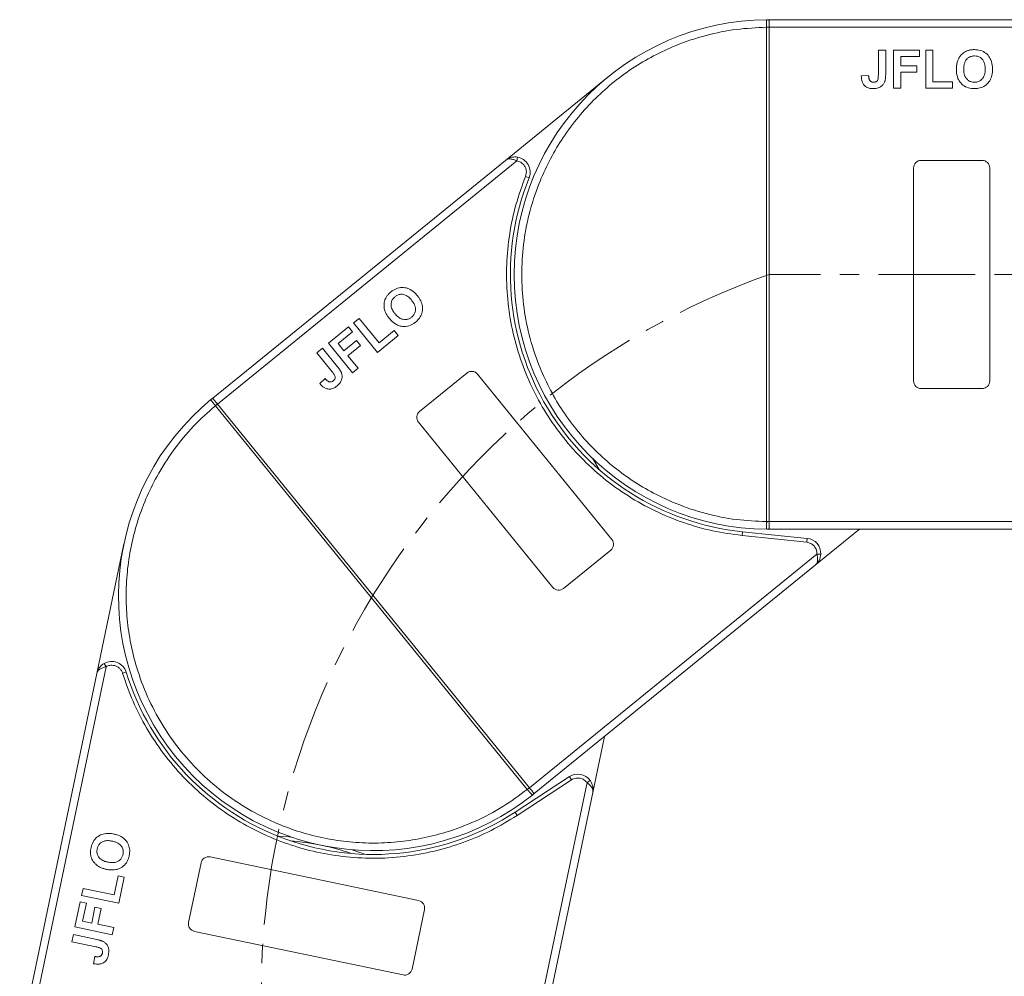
# Model space of a CAD drawing. Header units: millimetres. Extents: x -765 to 710, y 139 to 1172.
# Tile 15 of 76: x -291 to -161, y 702 to 828. Entities that reach past the tile are written whole.
import ezdxf

# ---------------------------------------------------------------- set-up
doc = ezdxf.new("R2010")
doc.units = ezdxf.units.MM
doc.linetypes.add('CENTERX2', pattern=[20.32, 12.7, -2.54, 2.54, -2.54])

msp = doc.modelspace()

# ---------------------------------------------------------------- linework, layer by layer
at = {"color": 7, "linetype": 'Continuous', "lineweight": 15}
for p, q in [((-192.444, 827.876), (-192.21, 827.877)), ((-142.639, 827.877), (-192.21, 827.877)), ((-192.56, 826.875), (-192.56, 826.878)), ((-192.56, 761.879), (-192.56, 826.875)), ((-192.56, 826.875), (-192.21, 826.875)), ((-192.21, 826.877), (-141.521, 826.877)), ((-192.21, 826.875), (-192.21, 761.879)), ((-177.839, 823.877), (-176.877, 823.877)), ((-177.839, 820.641), (-177.839, 823.877)), ((-176.877, 823.877), (-176.877, 820.725)), ((-175.851, 818.877), (-175.851, 823.877)), ((-175.851, 823.877), (-172.454, 823.877)), ((-172.454, 823.877), (-172.454, 823.044)), ((-171.621, 823.877), (-170.659, 823.877)), ((-171.621, 818.877), (-171.621, 823.877)), ((-170.659, 823.877), (-170.659, 819.71)), ((-172.454, 823.044), (-174.89, 823.044)), ((-174.89, 823.044), (-174.89, 821.826)), ((-174.89, 821.826), (-172.775, 821.826)), ((-172.775, 821.826), (-172.775, 820.992)), ((-179.121, 820.544), (-180.082, 820.48)), ((-172.775, 820.992), (-174.89, 820.992)), ((-174.89, 820.992), (-174.89, 818.877)), ((-213.338, 820.375), (-226.863, 809.383)), ((-170.659, 819.71), (-168.095, 819.71)), ((-168.095, 819.71), (-168.095, 818.877)), ((-174.89, 818.877), (-175.851, 818.877)), ((-168.095, 818.877), (-171.621, 818.877)), ((-226.863, 809.383), (-265.333, 778.119)), ((-264.703, 777.343), (-225.365, 809.312)), ((-225.365, 809.312), (-225.286, 809.806)), ((-172.21, 809.377), (-164.21, 809.377)), ((-173.21, 780.377), (-173.21, 808.377)), ((-163.21, 808.377), (-163.21, 780.377)), ((-223.747, 807.083), (-224.211, 807.27)), ((-246.832, 788.001), (-246.086, 788.607)), ((-246.086, 788.607), (-243.458, 785.373)), ((-250.115, 785.332), (-247.479, 787.475)), ((-247.479, 787.475), (-246.953, 786.828)), ((-243.679, 784.12), (-246.832, 788.001)), ((-243.458, 785.373), (-241.468, 786.991)), ((-241.468, 786.991), (-240.942, 786.344)), ((-246.953, 786.828), (-248.843, 785.292)), ((-248.075, 784.347), (-246.434, 785.681)), ((-246.434, 785.681), (-245.908, 785.034)), ((-240.942, 786.344), (-243.679, 784.12)), ((-251.657, 784.079), (-250.911, 784.685)), ((-250.911, 784.685), (-248.923, 782.239)), ((-246.962, 781.452), (-250.115, 785.332)), ((-248.843, 785.292), (-248.075, 784.347)), ((-245.908, 785.034), (-247.55, 783.7)), ((-249.616, 781.568), (-251.657, 784.079)), ((-247.55, 783.7), (-246.216, 782.059)), ((-246.216, 782.059), (-246.962, 781.452)), ((-250.55, 780.684), (-251.256, 780.028)), ((-238.145, 776.376), (-231.936, 781.421)), ((-230.53, 781.276), (-212.871, 759.547)), ((-164.21, 779.377), (-172.21, 779.377)), ((-265.514, 777.971), (-265.333, 778.119)), ((-264.973, 777.121), (-264.975, 777.123)), ((-264.973, 777.121), (-264.701, 777.342)), ((-223.981, 726.681), (-264.973, 777.121)), ((-264.701, 777.342), (-223.71, 726.902)), ((-220.631, 753.24), (-238.29, 774.969)), ((-192.21, 761.879), (-192.56, 761.879)), ((-192.56, 761.876), (-192.56, 761.879)), ((-143.504, 761.877), (-192.21, 761.877)), ((-195.757, 760.06), (-195.705, 760.557)), ((-187.254, 759.181), (-195.757, 760.06)), ((-187.203, 759.679), (-195.705, 760.557)), ((-192.21, 760.877), (-192.444, 760.878)), ((-192.21, 760.877), (-144.622, 760.877)), ((-187.254, 759.181), (-187.203, 759.679)), ((-186.147, 756.137), (-180.315, 760.877)), ((-276.998, 758.972), (-280.562, 741.912)), ((-185.91, 757.618), (-223.709, 726.9)), ((-213.016, 758.14), (-219.225, 753.095)), ((-185.411, 757.595), (-185.91, 757.618)), ((-223.078, 726.124), (-186.147, 756.137)), ((-279.354, 742.802), (-279.604, 743.235)), ((-280.562, 741.912), (-290.699, 693.388)), ((-289.72, 693.184), (-279.354, 742.802)), ((-276.693, 742.093), (-277.171, 741.946)), ((-215.383, 726.27), (-213.846, 733.627)), ((-216.133, 727.569), (-226.094, 679.892)), ((-218.436, 728.352), (-225.588, 723.672)), ((-218.162, 727.934), (-225.315, 723.253)), ((-218.162, 727.934), (-218.436, 728.352)), ((-215.731, 727.865), (-216.133, 727.569)), ((-225.115, 679.687), (-215.383, 726.27)), ((-223.71, 726.902), (-223.981, 726.681)), ((-223.98, 726.679), (-223.981, 726.681)), ((-223.078, 726.124), (-223.26, 725.977)), ((-225.315, 723.253), (-225.588, 723.672)), ((-268.5, 709.182), (-266.864, 717.013)), ((-265.681, 717.788), (-238.272, 712.062)), ((-278.298, 712.814), (-277.773, 715.324)), ((-277.773, 715.324), (-276.958, 715.154)), ((-276.958, 715.154), (-277.679, 711.702)), ((-282.573, 712.725), (-282.376, 713.666)), ((-282.376, 713.666), (-278.298, 712.814)), ((-283.438, 708.584), (-282.743, 711.909)), ((-282.743, 711.909), (-281.928, 711.739)), ((-277.679, 711.702), (-282.573, 712.725)), ((-281.928, 711.739), (-282.426, 709.354)), ((-281.233, 709.105), (-280.801, 711.176)), ((-280.801, 711.176), (-279.985, 711.006)), ((-279.985, 711.006), (-280.418, 708.935)), ((-237.498, 710.878), (-239.134, 703.048)), ((-282.426, 709.354), (-281.233, 709.105)), ((-278.544, 707.561), (-283.438, 708.584)), ((-280.418, 708.935), (-278.347, 708.502)), ((-278.347, 708.502), (-278.544, 707.561)), ((-240.317, 702.273), (-267.726, 707.999)), ((-283.844, 706.638), (-283.648, 707.58)), ((-280.677, 705.977), (-283.844, 706.638)), ((-283.648, 707.58), (-280.562, 706.935)), ((-280.844, 704.702), (-280.978, 703.747))]:
    msp.add_line(p, q, dxfattribs=at)
at = {"color": 1, "linetype": 'CENTERX2', "lineweight": 13}
msp.add_line((119.355, 794.377), (-192.21, 794.377), dxfattribs=at)
at = {"color": 7, "linetype": 'Continuous', "lineweight": 15, "flags": 128}
for points in [[(-215.427, 770.226), (-215.285, 769.999), (-214.544, 768.741)], [(-256.743, 720.518), (-255.286, 720.436), (-255.018, 720.415)], [(-246.991, 718.738), (-246.737, 718.651), (-245.369, 718.142)]]:
    msp.add_lwpolyline(points, dxfattribs=at)
at = {"color": 7, "linetype": 'Continuous', "lineweight": 15}
for centre, radius, start, end in [((-192.21, 794.377), 33.5, 90.40019, 269.59981), ((-192.447, 827.581), 0.295, 36.63988, 89.46164), ((-192.473, 796.695), 30.184, 89.50169, 90.1661), ((-225.602, 807.831), 2, 338.05502, 80.91031), ((-172.21, 808.377), 1, 90, 180), ((-164.21, 808.377), 1, 0, 90), ((-192.21, 794.377), 34, 158.05502, 264.1), ((-231.306, 780.645), 1, 39.1, 129.1), ((-172.21, 780.377), 1, 180, 270), ((-164.21, 780.377), 1, 270, 360), ((-244.206, 752.122), 33.5, 129.50019, 308.69981), ((-265.33, 777.74), 0.295, 75.73988, 128.56164), ((-245.871, 753.755), 30.184, 128.60169, 129.2661), ((-237.514, 775.6), 1, 129.1, 219.1), ((-192.473, 792.06), 30.184, 269.8339, 270.49831), ((-192.447, 761.173), 0.295, 270.53836, 323.36012), ((-187.409, 757.689), 2, 357.28969, 84.1), ((-213.647, 758.916), 1, 309.1, 39.1), ((-219.855, 753.871), 1, 219.1, 309.1), ((-278.604, 741.503), 2, 17.15502, 120.01031), ((-244.206, 752.122), 34, 197.15502, 303.2), ((-217.341, 726.679), 2, 36.38969, 123.2), ((-242.948, 750.158), 30.184, 308.9339, 309.59831), ((-223.448, 726.205), 0.295, 309.63836, 2.46012), ((-257.907, 686.538), 33.5, 71.16973, 85.23027), ((-265.885, 716.809), 1, 78.2, 168.2), ((-238.477, 711.083), 1, 348.2, 78.2), ((-267.521, 708.978), 1, 168.2, 258.2), ((-240.113, 703.252), 1, 258.2, 348.2)]:
    msp.add_arc(centre, radius, start, end, dxfattribs=at)
at = {"color": 1, "linetype": 'CENTERX2', "lineweight": 13}
msp.add_arc((-158.865, 700.023), 100.073, 109.46357, 266.14113, dxfattribs=at)
at = {"color": 7, "linetype": 'Continuous', "lineweight": 15}
for points, knots in [([(-192.56, 826.878), (-192.561, 826.969), (-192.561, 827.133), (-192.561, 827.378), (-192.558, 827.574), (-192.547, 827.721), (-192.527, 827.814), (-192.498, 827.867), (-192.461, 827.873), (-192.444, 827.876)], [0, 0, 0, 0, 0.172016, 0.3127556, 0.4995985, 0.630391, 0.7580256, 0.8892284, 1, 1, 1, 1]), ([(-192.21, 827.757), (-192.21, 827.694), (-192.21, 827.568), (-192.21, 827.274), (-192.21, 827.032), (-192.21, 826.898), (-192.21, 826.877)], [0, 0, 0, 0, 0.3133347, 0.6266911, 0.9400476, 1, 1, 1, 1]), ([(-192.56, 761.879), (-193.873, 761.939), (-196.539, 762.061), (-200.528, 762.875), (-204.172, 764.081), (-207.407, 765.587), (-210.233, 767.265), (-212.894, 769.234), (-216.173, 772.226), (-218.961, 775.69), (-221.163, 779.491), (-222.633, 782.743), (-223.806, 786.399), (-224.549, 790.397), (-224.79, 794.377), (-224.549, 798.358), (-223.806, 802.355), (-222.633, 806.011), (-221.163, 809.263), (-219.515, 812.106), (-217.575, 814.789), (-214.618, 818.099), (-211.184, 820.925), (-207.407, 823.167), (-204.171, 824.674), (-200.528, 825.879), (-196.539, 826.693), (-193.873, 826.815), (-192.56, 826.875)], [0, 0, 0, 0, 0.038862, 0.078912, 0.1200677, 0.1522272, 0.1843815, 0.2172151, 0.2500433, 0.3156185, 0.347778, 0.3799323, 0.4210926, 0.4611415, 0.5, 0.5388632, 0.578912, 0.6200677, 0.6522272, 0.6843815, 0.7172151, 0.7500433, 0.8156185, 0.847778, 0.8799323, 0.9210926, 0.9611404, 1, 1, 1, 1]), ([(-192.21, 826.877), (-192.21, 826.877), (-192.21, 826.876), (-192.21, 826.876), (-192.21, 826.875), (-192.21, 826.875)], [0, 0, 0, 0, 0.38469928, 0.69234964, 1, 1, 1, 1]), ([(-167.359, 822.618), (-167.299, 822.738), (-167.179, 822.978), (-166.862, 823.368), (-166.541, 823.622), (-166.3, 823.732), (-166.271, 823.745)], [0, 0, 0, 0, 0.2508959, 0.50216611, 0.94051172, 1, 1, 1, 1]), ([(-166.621, 821.38), (-166.617, 821.513), (-166.607, 821.85), (-166.489, 822.329), (-166.204, 822.743), (-165.846, 822.998), (-165.493, 823.098), (-165.279, 823.105), (-165.205, 823.108)], [0, 0, 0, 0, 0.1586166, 0.4008637, 0.5730594, 0.7454856, 0.9129852, 1, 1, 1, 1]), ([(-166.271, 823.745), (-166.209, 823.77), (-166.085, 823.82), (-165.901, 823.868), (-165.725, 823.903), (-165.558, 823.925), (-165.388, 823.939), (-165.274, 823.94), (-165.217, 823.941)], [0, 0, 0, 0, 0.1854289, 0.3721896, 0.5277082, 0.6838775, 0.8416784, 1, 1, 1, 1]), ([(-165.217, 823.941), (-165.084, 823.937), (-164.68, 823.923), (-164.026, 823.728), (-163.407, 823.241), (-162.98, 822.534), (-162.849, 821.883), (-162.841, 821.469), (-162.839, 821.37)], [0, 0, 0, 0, 0.1013981, 0.3069957, 0.5061443, 0.6852619, 0.9245571, 1, 1, 1, 1]), ([(-165.205, 823.108), (-165.071, 823.099), (-164.801, 823.083), (-164.417, 822.914), (-164.106, 822.626), (-163.868, 822.164), (-163.805, 821.735), (-163.801, 821.449), (-163.8, 821.394)], [0, 0, 0, 0, 0.1602922, 0.3219224, 0.4907614, 0.6575692, 0.9338827, 1, 1, 1, 1]), ([(-167.582, 821.347), (-167.582, 821.414), (-167.581, 821.547), (-167.566, 821.754), (-167.542, 821.968), (-167.5, 822.187), (-167.443, 822.406), (-167.387, 822.547), (-167.359, 822.618)], [0, 0, 0, 0, 0.1539502, 0.3081809, 0.478699, 0.6499612, 0.8242026, 1, 1, 1, 1]), ([(-178.538, 818.813), (-178.672, 818.819), (-178.976, 818.831), (-179.427, 818.993), (-179.786, 819.318), (-180.041, 819.826), (-180.066, 820.222), (-180.082, 820.48)], [0, 0, 0, 0, 0.1552919, 0.3531453, 0.543243, 0.704067, 1, 1, 1, 1]), ([(-178.991, 819.922), (-179.009, 819.959), (-179.047, 820.034), (-179.075, 820.147), (-179.095, 820.253), (-179.107, 820.349), (-179.116, 820.446), (-179.119, 820.511), (-179.121, 820.544)], [0, 0, 0, 0, 0.1938055, 0.3931273, 0.5440688, 0.6954121, 0.8476129, 1, 1, 1, 1]), ([(-177.839, 820.641), (-177.842, 820.507), (-177.846, 820.277), (-177.895, 819.998), (-177.986, 819.818), (-178.104, 819.722), (-178.27, 819.656), (-178.397, 819.65), (-178.476, 819.646)], [0, 0, 0, 0, 0.29202728, 0.5048541, 0.61390458, 0.72368495, 0.82981647, 1, 1, 1, 1]), ([(-176.877, 820.725), (-176.878, 820.658), (-176.879, 820.525), (-176.888, 820.345), (-176.902, 820.186), (-176.922, 820.048), (-176.945, 819.91), (-176.973, 819.82), (-176.986, 819.774)], [0, 0, 0, 0, 0.2082698, 0.416707, 0.5614806, 0.7065734, 0.8528245, 1, 1, 1, 1]), ([(-165.203, 818.813), (-165.337, 818.817), (-165.741, 818.831), (-166.401, 819.021), (-167.022, 819.51), (-167.448, 820.22), (-167.573, 820.857), (-167.581, 821.259), (-167.582, 821.347)], [0, 0, 0, 0, 0.1021706, 0.3092201, 0.51365, 0.6922749, 0.9324126, 1, 1, 1, 1]), ([(-165.205, 819.646), (-165.34, 819.655), (-165.61, 819.674), (-165.991, 819.855), (-166.314, 820.156), (-166.563, 820.649), (-166.617, 821.081), (-166.62, 821.352), (-166.621, 821.38)], [0, 0, 0, 0, 0.15970987, 0.32042921, 0.49107352, 0.67705027, 0.96629027, 1, 1, 1, 1]), ([(-163.8, 821.394), (-163.804, 821.261), (-163.816, 820.885), (-163.956, 820.363), (-164.302, 819.943), (-164.68, 819.713), (-164.999, 819.652), (-165.173, 819.647), (-165.205, 819.646)], [0, 0, 0, 0, 0.1585903, 0.4472388, 0.6203806, 0.7935748, 0.9612953, 1, 1, 1, 1]), ([(-162.839, 821.37), (-162.842, 821.237), (-162.853, 820.834), (-162.994, 820.194), (-163.386, 819.532), (-163.96, 819.066), (-164.6, 818.84), (-165.021, 818.821), (-165.203, 818.813)], [0, 0, 0, 0, 0.1018882, 0.3073435, 0.4929627, 0.6786474, 0.8607914, 1, 1, 1, 1]), ([(-178.476, 819.646), (-178.517, 819.648), (-178.601, 819.651), (-178.712, 819.683), (-178.805, 819.728), (-178.877, 819.783), (-178.941, 819.847), (-178.974, 819.897), (-178.991, 819.922)], [0, 0, 0, 0, 0.202387, 0.4109073, 0.5578292, 0.7094718, 0.8532239, 1, 1, 1, 1]), ([(-176.986, 819.774), (-177.04, 819.65), (-177.148, 819.401), (-177.452, 819.098), (-177.917, 818.85), (-178.304, 818.827), (-178.538, 818.813)], [0, 0, 0, 0, 0.2064605, 0.4135145, 0.6452106, 1, 1, 1, 1]), ([(-226.863, 809.383), (-226.635, 809.529), (-226.28, 809.756), (-225.712, 809.847), (-225.419, 809.819), (-225.286, 809.806)], [0, 0, 0, 0, 0.4984129, 0.772928, 1, 1, 1, 1]), ([(-225.365, 809.312), (-225.503, 809.374), (-225.796, 809.507), (-226.218, 809.584), (-226.592, 809.553), (-226.773, 809.44), (-226.863, 809.383)], [0, 0, 0, 0, 0.2343503, 0.4981953, 0.748869, 1, 1, 1, 1]), ([(-224.211, 807.27), (-224.171, 807.395), (-224.09, 807.65), (-224.103, 808.057), (-224.211, 808.45), (-224.363, 808.669), (-224.438, 808.777)], [0, 0, 0, 0, 0.2455128, 0.5, 0.7544872, 1, 1, 1, 1]), ([(-195.757, 760.06), (-197.058, 760.237), (-199.66, 760.592), (-203.483, 761.695), (-207.198, 763.213), (-210.745, 765.185), (-214.036, 767.556), (-216.996, 770.269), (-219.599, 773.273), (-221.822, 776.53), (-223.664, 780.017), (-225.104, 783.721), (-226.12, 787.606), (-226.68, 791.624), (-226.767, 795.68), (-226.373, 799.675), (-225.563, 803.571), (-224.661, 806.037), (-224.211, 807.27)], [0, 0, 0, 0, 0.0616516, 0.1233073, 0.1864354, 0.25, 0.3135645, 0.3766927, 0.4383422, 0.5, 0.5616495, 0.6233073, 0.6864354, 0.75, 0.8135645, 0.8766927, 0.9383443, 1, 1, 1, 1]), ([(-242.597, 791.272), (-242.565, 791.33), (-242.5, 791.447), (-242.387, 791.601), (-242.273, 791.739), (-242.157, 791.862), (-242.034, 791.98), (-241.947, 792.052), (-241.903, 792.089)], [0, 0, 0, 0, 0.1854289, 0.3721896, 0.5277082, 0.6838775, 0.8416784, 1, 1, 1, 1]), ([(-241.903, 792.089), (-241.797, 792.169), (-241.475, 792.414), (-240.844, 792.675), (-240.057, 792.687), (-239.279, 792.408), (-238.767, 791.985), (-238.5, 791.669), (-238.436, 791.594)], [0, 0, 0, 0, 0.1013981, 0.3069957, 0.5061443, 0.6852619, 0.9245571, 1, 1, 1, 1]), ([(-242.731, 789.711), (-242.76, 789.842), (-242.818, 790.104), (-242.818, 790.607), (-242.729, 791.006), (-242.611, 791.243), (-242.597, 791.272)], [0, 0, 0, 0, 0.2508959, 0.5021661, 0.9405117, 1, 1, 1, 1]), ([(-241.377, 789.216), (-241.458, 789.322), (-241.663, 789.59), (-241.873, 790.036), (-241.913, 790.537), (-241.796, 790.961), (-241.585, 791.26), (-241.423, 791.401), (-241.368, 791.45)], [0, 0, 0, 0, 0.1586166, 0.4008637, 0.5730594, 0.7454856, 0.9129852, 1, 1, 1, 1]), ([(-241.368, 791.45), (-241.259, 791.528), (-241.038, 791.685), (-240.634, 791.796), (-240.211, 791.769), (-239.735, 791.561), (-239.416, 791.267), (-239.232, 791.048), (-239.197, 791.006)], [0, 0, 0, 0, 0.16029217, 0.32192242, 0.49076139, 0.65756923, 0.93388265, 1, 1, 1, 1]), ([(-239.197, 791.006), (-239.116, 790.9), (-238.888, 790.601), (-238.668, 790.107), (-238.672, 789.563), (-238.819, 789.147), (-239.028, 788.897), (-239.16, 788.784), (-239.185, 788.763)], [0, 0, 0, 0, 0.1585903, 0.4472388, 0.6203806, 0.7935748, 0.9612953, 1, 1, 1, 1]), ([(-238.436, 791.594), (-238.354, 791.488), (-238.109, 791.169), (-237.815, 790.583), (-237.701, 789.822), (-237.852, 789.098), (-238.207, 788.52), (-238.522, 788.239), (-238.658, 788.118)], [0, 0, 0, 0, 0.1018882, 0.3073435, 0.4929627, 0.6786474, 0.8607914, 1, 1, 1, 1]), ([(-242.102, 788.584), (-242.144, 788.636), (-242.227, 788.74), (-242.346, 788.91), (-242.462, 789.091), (-242.569, 789.288), (-242.663, 789.494), (-242.708, 789.639), (-242.731, 789.711)], [0, 0, 0, 0, 0.1539502, 0.3081809, 0.478699, 0.6499612, 0.8242026, 1, 1, 1, 1]), ([(-238.658, 788.118), (-238.764, 788.037), (-239.086, 787.793), (-239.719, 787.524), (-240.51, 787.512), (-241.287, 787.795), (-241.786, 788.21), (-242.045, 788.517), (-242.102, 788.584)], [0, 0, 0, 0, 0.1021706, 0.3092201, 0.51365, 0.6922749, 0.9324126, 1, 1, 1, 1]), ([(-239.185, 788.763), (-239.295, 788.685), (-239.517, 788.529), (-239.927, 788.43), (-240.367, 788.459), (-240.871, 788.685), (-241.185, 788.986), (-241.359, 789.194), (-241.377, 789.216)], [0, 0, 0, 0, 0.1597099, 0.3204292, 0.4910735, 0.6770503, 0.9662903, 1, 1, 1, 1]), ([(-248.923, 782.239), (-248.882, 782.187), (-248.799, 782.083), (-248.692, 781.938), (-248.603, 781.806), (-248.531, 781.686), (-248.462, 781.564), (-248.426, 781.477), (-248.408, 781.433)], [0, 0, 0, 0, 0.20826979, 0.416707, 0.56148059, 0.70657343, 0.85282453, 1, 1, 1, 1]), ([(-250.057, 780.283), (-250.095, 780.3), (-250.172, 780.334), (-250.265, 780.405), (-250.347, 780.474), (-250.417, 780.541), (-250.485, 780.611), (-250.528, 780.659), (-250.55, 780.684)], [0, 0, 0, 0, 0.1938055, 0.3931273, 0.5440688, 0.6954121, 0.8476129, 1, 1, 1, 1]), ([(-249.483, 780.394), (-249.517, 780.369), (-249.584, 780.318), (-249.689, 780.273), (-249.79, 780.249), (-249.881, 780.247), (-249.971, 780.257), (-250.028, 780.274), (-250.057, 780.283)], [0, 0, 0, 0, 0.20238704, 0.41090731, 0.55782922, 0.70947182, 0.85322392, 1, 1, 1, 1]), ([(-249.616, 781.568), (-249.534, 781.462), (-249.393, 781.28), (-249.255, 781.033), (-249.212, 780.836), (-249.243, 780.687), (-249.33, 780.531), (-249.425, 780.446), (-249.483, 780.394)], [0, 0, 0, 0, 0.2920273, 0.5048541, 0.6139046, 0.723685, 0.8298165, 1, 1, 1, 1]), ([(-248.408, 781.433), (-248.372, 781.302), (-248.299, 781.041), (-248.344, 780.614), (-248.548, 780.128), (-248.833, 779.866), (-249.006, 779.708)], [0, 0, 0, 0, 0.2064605, 0.4135145, 0.6452106, 1, 1, 1, 1]), ([(-249.006, 779.708), (-249.113, 779.628), (-249.358, 779.446), (-249.81, 779.286), (-250.294, 779.313), (-250.811, 779.546), (-251.081, 779.838), (-251.256, 780.028)], [0, 0, 0, 0, 0.1552919, 0.3531453, 0.543243, 0.704067, 1, 1, 1, 1]), ([(-264.975, 777.123), (-265.032, 777.193), (-265.136, 777.321), (-265.29, 777.511), (-265.412, 777.665), (-265.496, 777.786), (-265.539, 777.87), (-265.55, 777.93), (-265.526, 777.958), (-265.514, 777.971)], [0, 0, 0, 0, 0.172016, 0.3127556, 0.4995985, 0.630391, 0.7580256, 0.8892284, 1, 1, 1, 1]), ([(-265.258, 778.026), (-265.218, 777.977), (-265.138, 777.879), (-264.953, 777.652), (-264.8, 777.463), (-264.716, 777.36), (-264.703, 777.343)], [0, 0, 0, 0, 0.3133347, 0.6266911, 0.9400476, 1, 1, 1, 1]), ([(-223.981, 726.681), (-225.038, 725.9), (-227.184, 724.313), (-230.793, 722.429), (-234.381, 721.067), (-237.842, 720.195), (-241.093, 719.715), (-244.4, 719.565), (-248.831, 719.819), (-253.18, 720.749), (-257.286, 722.31), (-260.477, 723.907), (-263.694, 726.004), (-266.791, 728.638), (-269.489, 731.575), (-271.812, 734.816), (-273.757, 738.386), (-275.152, 741.964), (-276.062, 745.414), (-276.576, 748.661), (-276.763, 751.965), (-276.556, 756.399), (-275.673, 760.758), (-274.156, 764.88), (-272.595, 768.09), (-270.528, 771.323), (-267.945, 774.47), (-265.954, 776.246), (-264.973, 777.121)], [0, 0, 0, 0, 0.038862, 0.078912, 0.1200677, 0.1522272, 0.1843815, 0.2172151, 0.2500433, 0.3156185, 0.347778, 0.3799323, 0.4210926, 0.4611415, 0.5, 0.5388632, 0.578912, 0.6200677, 0.6522272, 0.6843815, 0.7172151, 0.7500433, 0.8156185, 0.847778, 0.8799323, 0.9210926, 0.9611404, 1, 1, 1, 1]), ([(-264.703, 777.343), (-264.702, 777.343), (-264.702, 777.343), (-264.702, 777.342), (-264.701, 777.342), (-264.701, 777.342)], [0, 0, 0, 0, 0.38469928, 0.69234964, 1, 1, 1, 1]), ([(-192.444, 760.878), (-192.461, 760.881), (-192.498, 760.887), (-192.528, 760.941), (-192.547, 761.034), (-192.558, 761.18), (-192.561, 761.376), (-192.561, 761.621), (-192.561, 761.786), (-192.56, 761.876)], [0, 0, 0, 0, 0.1119973, 0.2448439, 0.3691679, 0.5008987, 0.6875333, 0.8281382, 1, 1, 1, 1]), ([(-192.21, 761.877), (-192.21, 761.765), (-192.21, 761.54), (-192.21, 761.241), (-192.211, 761.073), (-192.21, 761.007), (-192.21, 760.997)], [0, 0, 0, 0, 0.3133566, 0.6267132, 0.9400698, 1, 1, 1, 1]), ([(-192.21, 761.879), (-192.21, 761.879), (-192.21, 761.878), (-192.21, 761.878), (-192.21, 761.877), (-192.21, 761.877)], [0, 0, 0, 0, 0.3846661, 0.6923333, 1, 1, 1, 1]), ([(-186.147, 756.137), (-186.073, 756.214), (-185.925, 756.368), (-185.819, 756.728), (-185.808, 757.156), (-185.877, 757.47), (-185.91, 757.618)], [0, 0, 0, 0, 0.2515188, 0.5017844, 0.7656323, 1, 1, 1, 1]), ([(-185.411, 757.595), (-185.425, 757.462), (-185.457, 757.169), (-185.663, 756.632), (-185.957, 756.331), (-186.147, 756.137)], [0, 0, 0, 0, 0.2270634, 0.5015869, 1, 1, 1, 1]), ([(-280.562, 741.912), (-280.476, 742.17), (-280.344, 742.569), (-279.961, 742.999), (-279.715, 743.162), (-279.604, 743.235)], [0, 0, 0, 0, 0.4984129, 0.772928, 1, 1, 1, 1]), ([(-277.171, 741.946), (-277.219, 742.068), (-277.317, 742.317), (-277.583, 742.624), (-277.914, 742.861), (-278.171, 742.935), (-278.297, 742.972)], [0, 0, 0, 0, 0.24551284, 0.5, 0.75448716, 1, 1, 1, 1]), ([(-279.354, 742.802), (-279.501, 742.764), (-279.812, 742.682), (-280.188, 742.475), (-280.459, 742.215), (-280.527, 742.013), (-280.562, 741.912)], [0, 0, 0, 0, 0.2343503, 0.4981953, 0.748869, 1, 1, 1, 1]), ([(-225.315, 723.253), (-226.436, 722.571), (-228.679, 721.205), (-232.342, 719.65), (-236.183, 718.485), (-240.178, 717.778), (-244.228, 717.542), (-248.236, 717.781), (-252.151, 718.471), (-255.93, 719.596), (-259.558, 721.141), (-263.012, 723.107), (-266.251, 725.481), (-269.219, 728.246), (-271.845, 731.34), (-274.059, 734.688), (-275.887, 738.222), (-276.743, 740.704), (-277.171, 741.946)], [0, 0, 0, 0, 0.0616516, 0.1233073, 0.1864354, 0.25, 0.3135645, 0.3766927, 0.4383422, 0.5, 0.5616495, 0.6233073, 0.6864354, 0.75, 0.8135645, 0.8766927, 0.9383443, 1, 1, 1, 1]), ([(-215.383, 726.27), (-215.374, 726.376), (-215.356, 726.589), (-215.501, 726.935), (-215.762, 727.275), (-216.015, 727.475), (-216.133, 727.569)], [0, 0, 0, 0, 0.2515188, 0.50178442, 0.76563227, 1, 1, 1, 1]), ([(-215.731, 727.865), (-215.659, 727.753), (-215.499, 727.506), (-215.319, 726.959), (-215.358, 726.54), (-215.383, 726.27)], [0, 0, 0, 0, 0.2270634, 0.5015869, 1, 1, 1, 1]), ([(-223.26, 725.977), (-223.275, 725.969), (-223.308, 725.95), (-223.364, 725.974), (-223.438, 726.034), (-223.539, 726.14), (-223.664, 726.291), (-223.819, 726.48), (-223.923, 726.608), (-223.98, 726.679)], [0, 0, 0, 0, 0.11199725, 0.24484387, 0.3691679, 0.50089869, 0.68753328, 0.82813816, 1, 1, 1, 1]), ([(-223.71, 726.902), (-223.71, 726.902), (-223.709, 726.901), (-223.709, 726.901), (-223.709, 726.9), (-223.709, 726.9)], [0, 0, 0, 0, 0.3846661, 0.6923333, 1, 1, 1, 1]), ([(-223.709, 726.9), (-223.638, 726.813), (-223.496, 726.638), (-223.307, 726.407), (-223.202, 726.276), (-223.16, 726.225), (-223.153, 726.217)], [0, 0, 0, 0, 0.3133566, 0.6267132, 0.9400698, 1, 1, 1, 1]), ([(-281.326, 719.006), (-281.295, 719.136), (-281.199, 719.528), (-280.874, 720.129), (-280.271, 720.635), (-279.491, 720.909), (-278.827, 720.904), (-278.42, 720.827), (-278.323, 720.809)], [0, 0, 0, 0, 0.1013981, 0.3069957, 0.5061443, 0.6852619, 0.9245571, 1, 1, 1, 1]), ([(-280.508, 718.847), (-280.472, 718.977), (-280.401, 719.238), (-280.157, 719.579), (-279.812, 719.825), (-279.311, 719.964), (-278.878, 719.937), (-278.597, 719.883), (-278.543, 719.872)], [0, 0, 0, 0, 0.1602922, 0.3219224, 0.4907614, 0.6575692, 0.9338827, 1, 1, 1, 1]), ([(-278.543, 719.872), (-278.414, 719.841), (-278.048, 719.753), (-277.566, 719.509), (-277.225, 719.084), (-277.077, 718.668), (-277.083, 718.342), (-277.114, 718.171), (-277.12, 718.139)], [0, 0, 0, 0, 0.1585903, 0.4472388, 0.6203806, 0.7935748, 0.9612953, 1, 1, 1, 1]), ([(-278.323, 720.809), (-278.193, 720.778), (-277.801, 720.686), (-277.204, 720.416), (-276.636, 719.897), (-276.297, 719.24), (-276.207, 718.568), (-276.274, 718.151), (-276.303, 717.971)], [0, 0, 0, 0, 0.1018882, 0.3073435, 0.4929627, 0.6786474, 0.8607914, 1, 1, 1, 1]), ([(-281.35, 717.934), (-281.361, 718), (-281.385, 718.132), (-281.394, 718.322), (-281.393, 718.501), (-281.38, 718.67), (-281.359, 718.838), (-281.337, 718.95), (-281.326, 719.006)], [0, 0, 0, 0, 0.1854289, 0.3721896, 0.5277082, 0.6838775, 0.8416784, 1, 1, 1, 1]), ([(-279.106, 717.109), (-279.236, 717.14), (-279.564, 717.218), (-280.008, 717.432), (-280.356, 717.795), (-280.532, 718.198), (-280.557, 718.564), (-280.52, 718.775), (-280.508, 718.847)], [0, 0, 0, 0, 0.1586166, 0.4008637, 0.5730594, 0.7454856, 0.9129852, 1, 1, 1, 1]), ([(-280.469, 716.639), (-280.574, 716.722), (-280.784, 716.889), (-281.102, 717.279), (-281.285, 717.645), (-281.343, 717.903), (-281.35, 717.934)], [0, 0, 0, 0, 0.2508959, 0.5021661, 0.9405117, 1, 1, 1, 1]), ([(-276.303, 717.971), (-276.335, 717.841), (-276.431, 717.449), (-276.752, 716.842), (-277.358, 716.333), (-278.14, 716.062), (-278.789, 716.07), (-279.184, 716.144), (-279.27, 716.161)], [0, 0, 0, 0, 0.1021706, 0.3092201, 0.51365, 0.6922749, 0.9324126, 1, 1, 1, 1]), ([(-277.12, 718.139), (-277.156, 718.009), (-277.23, 717.749), (-277.485, 717.413), (-277.845, 717.158), (-278.379, 717.015), (-278.813, 717.051), (-279.078, 717.103), (-279.106, 717.109)], [0, 0, 0, 0, 0.1597099, 0.3204292, 0.4910735, 0.6770503, 0.9662903, 1, 1, 1, 1]), ([(-279.27, 716.161), (-279.336, 716.175), (-279.466, 716.203), (-279.666, 716.26), (-279.87, 716.327), (-280.076, 716.413), (-280.279, 716.513), (-280.405, 716.597), (-280.469, 716.639)], [0, 0, 0, 0, 0.15395018, 0.3081809, 0.47869905, 0.64996124, 0.82420256, 1, 1, 1, 1]), ([(-280.562, 706.935), (-280.497, 706.921), (-280.367, 706.892), (-280.193, 706.847), (-280.04, 706.801), (-279.909, 706.752), (-279.778, 706.701), (-279.696, 706.656), (-279.654, 706.634)], [0, 0, 0, 0, 0.2082698, 0.416707, 0.5614806, 0.7065734, 0.8528245, 1, 1, 1, 1]), ([(-279.654, 706.634), (-279.544, 706.556), (-279.322, 706.399), (-279.088, 706.04), (-278.939, 705.533), (-278.996, 705.15), (-279.03, 704.918)], [0, 0, 0, 0, 0.2064605, 0.4135145, 0.6452106, 1, 1, 1, 1]), ([(-280.677, 705.977), (-280.547, 705.947), (-280.322, 705.895), (-280.059, 705.79), (-279.902, 705.664), (-279.831, 705.529), (-279.801, 705.353), (-279.821, 705.227), (-279.833, 705.15)], [0, 0, 0, 0, 0.2920273, 0.5048541, 0.6139046, 0.723685, 0.8298165, 1, 1, 1, 1]), ([(-279.03, 704.918), (-279.063, 704.789), (-279.138, 704.493), (-279.388, 704.084), (-279.78, 703.8), (-280.329, 703.654), (-280.723, 703.711), (-280.978, 703.747)], [0, 0, 0, 0, 0.1552919, 0.3531453, 0.543243, 0.704067, 1, 1, 1, 1]), ([(-280.208, 704.702), (-280.248, 704.691), (-280.33, 704.669), (-280.447, 704.665), (-280.554, 704.667), (-280.651, 704.675), (-280.747, 704.686), (-280.812, 704.697), (-280.844, 704.702)], [0, 0, 0, 0, 0.1938055, 0.3931273, 0.5440688, 0.6954121, 0.8476129, 1, 1, 1, 1]), ([(-279.833, 705.15), (-279.843, 705.109), (-279.863, 705.028), (-279.917, 704.926), (-279.98, 704.844), (-280.049, 704.784), (-280.125, 704.736), (-280.18, 704.713), (-280.208, 704.702)], [0, 0, 0, 0, 0.202387, 0.4109073, 0.5578292, 0.7094718, 0.8532239, 1, 1, 1, 1])]:
    msp.add_open_spline(points, degree=3, knots=knots, dxfattribs=at)
for points in [[(-192.21, 827.877), (-192.21, 827.872), (-192.21, 827.861), (-192.21, 827.792), (-192.21, 827.757)], [(-224.438, 808.777), (-224.568, 808.909), (-224.827, 809.173), (-225.186, 809.266), (-225.365, 809.312)], [(-265.333, 778.119), (-265.33, 778.115), (-265.323, 778.107), (-265.28, 778.053), (-265.258, 778.026)], [(-192.21, 760.997), (-192.21, 760.962), (-192.21, 760.893), (-192.21, 760.882), (-192.21, 760.877)], [(-186.244, 758.635), (-186.386, 758.776), (-186.668, 759.059), (-187.059, 759.14), (-187.254, 759.181)], [(-185.91, 757.618), (-185.919, 757.803), (-185.937, 758.173), (-186.142, 758.481), (-186.244, 758.635)], [(-278.297, 742.972), (-278.481, 742.992), (-278.849, 743.033), (-279.186, 742.879), (-279.354, 742.802)], [(-217.034, 728.147), (-217.233, 728.168), (-217.63, 728.209), (-217.985, 728.025), (-218.162, 727.934)], [(-216.133, 727.569), (-216.257, 727.707), (-216.504, 727.982), (-216.857, 728.092), (-217.034, 728.147)], [(-223.153, 726.217), (-223.132, 726.19), (-223.088, 726.136), (-223.081, 726.128), (-223.078, 726.124)]]:
    msp.add_open_spline(points, degree=3, dxfattribs=at)

doc.saveas('drawing.dxf')
